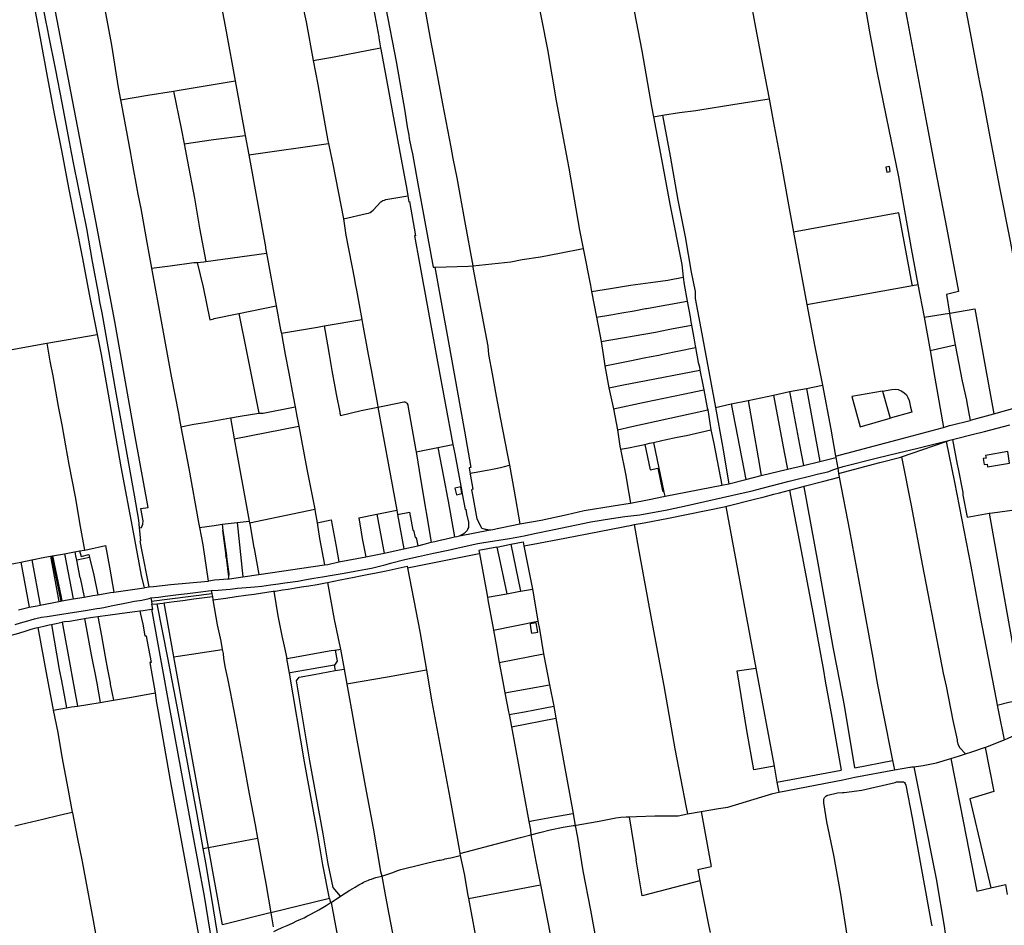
# Model space of a CAD drawing. Header units: inches. Extents: x 210911 to 224988, y 571697 to 586201.
# Tile 29 of 256: x 215364 to 216255, y 573807 to 574627. Entities that reach past the tile are written whole.
import ezdxf

# ---------------------------------------------------------------- set-up
doc = ezdxf.new("R2010")
doc.units = ezdxf.units.IN
doc.header["$MEASUREMENT"] = 0

msp = doc.modelspace()

# ---------------------------------------------------------------- linework, layer by layer
for points in [[(215779.127, 574930.827), (215779.79, 574927.5), (215783.62, 574907.11), (215792.22, 574860.56), (215801.05, 574813.24), (215807.99, 574777.14), (215809.44, 574769.22), (215810.77, 574762.87), (215811.7, 574758.5), (215815.45, 574737.93), (215831.53, 574653.37), (215842.05, 574599.39), (215850.01, 574552.96), (215850.12, 574551.63), (215860.02, 574500), (215861.54, 574492.04), (215871.14, 574436.06), (215874.38, 574419.475)], [(216119.797, 574878.995), (216133.036, 574809.131), (216147.933, 574730.57), (216167.178, 574628.154), (216185.391, 574531.543), (216192.987, 574491.587), (216203.338, 574436.78), (216213.985, 574380.347), (216203.222, 574377.778)], [(216185.73, 574823.52), (216185.97, 574821.7), (216192.56, 574786.63), (216197.69, 574756.64), (216204.23, 574723.19), (216209.66, 574695.36), (216213.8, 574675.57), (216217.28, 574653.78), (216219.77, 574640.1), (216222.12, 574627.41), (216224.57, 574614.71), (216231.41, 574577.43), (216233.58, 574566.7), (216234.81, 574561.21), (216242.41, 574520.62), (216246.29, 574500)], [(215710.242, 574750.887), (215716.292, 574717.306), (215724.013, 574675.703), (215730.59, 574639.841), (215736.021, 574609.594), (215741.682, 574579.694), (215747.074, 574550.497), (215754.518, 574511.199), (215756.546, 574500.763), (215759.931, 574483.442), (215766.941, 574444.774), (215774.433, 574403.58)], [(215665.41, 574741.102), (215671.24, 574710.94), (215676.98, 574677.05), (215680.6, 574658.88), (215681.2, 574654.82), (215689.43, 574610.98), (215689.383, 574610.109), (215691.031, 574601.122)], [(215676.689, 574744.156), (215681.75, 574714.09), (215688.76, 574677.57), (215691.94, 574659.37), (215693, 574653.73), (215695.81, 574636.95), (215705.09, 574588.72), (215713.12, 574543.77), (215715.25, 574529.46), (215716.7, 574521.84), (215717, 574518.98), (215718.68, 574510.32), (215720.06, 574505.14), (215720.95, 574500), (215724.83, 574477.77), (215727.9, 574461.74), (215738.77, 574402.49), (215740.196, 574402.535)], [(216113.135, 574733.083), (216113.9, 574727.78), (216121.84, 574682.09), (216127.45, 574651.14), (216129.36, 574640.1), (216133.54, 574615.67), (216140.18, 574580.04), (216148.67, 574538.51), (216159.73, 574484.29), (216171.25, 574419.4), (216177.365, 574386.703)], [(215531.88, 574719.58), (215536.59, 574696.01), (215542.58, 574662.27), (215551.28, 574615.69), (215559.331, 574571.294)], [(215365.433, 574706.309), (215366.03, 574703.09), (215371.59, 574671.91), (215377.92, 574637.3), (215383.56, 574606.54), (215389.41, 574574.98), (215395.93, 574539.92), (215402.6, 574506.64), (215408.76, 574474.44), (215415.07, 574442.32), (215421.22, 574410.24), (215427.39, 574378.18), (215434.55, 574341.543)], [(215428.641, 574707.863), (215430.17, 574698.5), (215438.03, 574655.4), (215447.68, 574603.35), (215453.62, 574565.07), (215455.71, 574553.981)], [(215374.019, 574700.999), (215375.481, 574693.356), (215381.575, 574660.231), (215387.497, 574627.207), (215389.494, 574616.933), (215390.573, 574612.345), (215396.734, 574580.795), (215402.564, 574551.124), (215409.214, 574515.967), (215411.043, 574506.344)], [(215472.743, 574166.517), (215474.841, 574166.892), (215475.919, 574169.933), (215476.34, 574172.918), (215474.083, 574183.851), (215480.724, 574184.79), (215468.903, 574249.172), (215450.532, 574353.284), (215433.277, 574444.004), (215413.734, 574545.878), (215396.997, 574633.953), (215408.699, 574635.075), (215403.625, 574660.597), (215392.544, 574659.61), (215385.245, 574702.409)], [(216017.989, 574686.213), (216020.096, 574675.213), (216030.47, 574619.363), (216037.407, 574582.9), (216042.655, 574554.948)], [(215914.408, 574666.477), (215915.39, 574660.96), (215927.48, 574598.26), (215936.28, 574547.82), (215937.995, 574538.724)], [(215620.47, 574639.63), (215623.57, 574624.44), (215630.11, 574589.72)], [(215649.04, 574592.99), (215691.031, 574601.122)], [(215691.031, 574601.122), (215691.27, 574599.82), (215695.89, 574575.36), (215701.85, 574542.39), (215707.82, 574509.81), (215714.77, 574472.79)], [(215630.11, 574589.72), (215649.04, 574592.99)], [(215630.11, 574589.72), (215634.26, 574567.77), (215643.3, 574516.76), (215643.813, 574514.41)], [(215503.81, 574561.82), (215506.9, 574562.39), (215559.331, 574571.294)], [(215559.331, 574571.294), (215559.95, 574567.88), (215568.575, 574521.828)], [(215455.71, 574553.981), (215480.43, 574558.13), (215503.81, 574561.82)], [(215503.81, 574561.82), (215510.57, 574527.97), (215513.301, 574514.08)], [(215455.71, 574553.981), (215456.3, 574550.85), (215464.78, 574505.36), (215465.73, 574500), (215471.32, 574468.71), (215474.08, 574455.52), (215479.61, 574424.75), (215483.615, 574401.501)], [(215946.183, 574540.012), (215961.55, 574542.43), (215976.4, 574544.38), (215980, 574545.05), (216009.78, 574549.62), (216042.655, 574554.948)], [(216042.655, 574554.948), (216046.383, 574535.097), (216053.434, 574496.461), (216059.641, 574462.211), (216064.751, 574434.296)], [(215937.995, 574538.724), (215946.183, 574540.012)], [(215937.995, 574538.724), (215945.22, 574500.4), (215952.93, 574459.64), (215963.53, 574404.88), (215964.993, 574393.447)], [(215946.183, 574540.012), (215953.08, 574502.83), (215960.18, 574463.17), (215966.59, 574430.06), (215972.17, 574397.8), (215975.62, 574380.36), (215975.73, 574374.14), (215979.96, 574351.67), (215992.67, 574283.64), (215994.152, 574275.424)], [(215513.301, 574514.08), (215539.99, 574518), (215568.575, 574521.828)], [(215568.575, 574521.828), (215571.889, 574504.155)], [(215513.301, 574514.08), (215516.46, 574498.01), (215522.59, 574464.87), (215527.33, 574437.84), (215533.073, 574407.572)], [(215571.889, 574504.155), (215643.813, 574514.41)], [(215643.813, 574514.41), (215646.96, 574500)], [(215411.043, 574506.344), (215413.31, 574495.339), (215424.806, 574437.385), (215430.174, 574407.754), (215435.827, 574377.324), (215436.606, 574370.974), (215438.877, 574361.186), (215444.998, 574325.33), (215451.751, 574286.751), (215458.507, 574250.125), (215468.053, 574196.056), (215472.136, 574173.294), (215472.743, 574166.517)], [(215571.889, 574504.155), (215572.52, 574500.79), (215586.84, 574420.76), (215587.05, 574419.55), (215587.853, 574415.181)], [(215646.96, 574500), (215647.88, 574495.8), (215657.4, 574446.1)], [(216246.29, 574500), (216251.09, 574474.52), (216260.71, 574426.12), (216267.51, 574390.07), (216275.765, 574344.986)], [(216149.035, 574488.403), (216152.229, 574488.945), (216151.496, 574493.573), (216148.148, 574492.969), (216149.035, 574488.403)], [(215714.77, 574472.79), (215715.715, 574467.101)], [(215657.4, 574446.1), (215678.34, 574450.98), (215680.02, 574451.32), (215681.67, 574452.03), (215684.36, 574454.22), (215691.42, 574461.51), (215692.11, 574462.15), (215693.12, 574462.79), (215694.46, 574463.27), (215695.88, 574463.66), (215697.58, 574464.06), (215715.715, 574467.101)], [(215715.715, 574467.101), (215716.61, 574461.712)], [(215716.61, 574461.712), (215717.194, 574461.815)], [(215717.194, 574461.815), (215722.651, 574430.895), (215721.832, 574430.757)], [(215657.4, 574446.1), (215659.69, 574431.56), (215667.57, 574391.35), (215668.01, 574387.26), (215669.23, 574381.68), (215674.117, 574354.95)], [(216172.297, 574385.798), (216172.129, 574386.707), (216160.119, 574451.764), (216064.751, 574434.296)], [(215721.832, 574430.757), (215726.18, 574406.12), (215741.41, 574323.3), (215742.61, 574316.87), (215756.55, 574241.79)], [(216064.751, 574434.296), (216069.289, 574409.508), (216076.907, 574368.771)], [(215808.94, 574407.43), (215819.07, 574409.39), (215835.82, 574411.88), (215852.93, 574415.29), (215874.38, 574419.475)], [(215874.38, 574419.475), (215880.93, 574385.94), (215881.963, 574380.47)], [(215533.073, 574407.572), (215587.853, 574415.181)], [(215587.853, 574415.181), (215596.617, 574367.51)], [(215483.615, 574401.501), (215500.61, 574403.6), (215522.03, 574406.6), (215524.966, 574406.828)], [(215483.615, 574401.501), (215493.044, 574350.221), (215501.57, 574303.88)], [(215524.966, 574406.828), (215531.19, 574407.31), (215533.073, 574407.572)], [(215524.966, 574406.828), (215530.38, 574384.32), (215536.41, 574354.916), (215540.25, 574355.8), (215540.6, 574355.85), (215562.638, 574360.437)], [(215740.196, 574402.535), (215770.52, 574403.49), (215774.433, 574403.58)], [(215740.196, 574402.535), (215745.283, 574374.247), (215752.928, 574332.63), (215760.449, 574290.913), (215767.128, 574253.994), (215772.767, 574221.124), (215771.117, 574220.744), (215772.117, 574215.1)], [(215774.433, 574403.58), (215808.94, 574407.43)], [(215774.433, 574403.58), (215774.641, 574402.441), (215774.675, 574402.251)], [(215774.675, 574402.251), (215779.05, 574378.33), (215787.98, 574330.82), (215788.86, 574323.3), (215791.96, 574305.88), (215795.57, 574285.71), (215799.58, 574264.73), (215805.65, 574233.76), (215807.606, 574223.116)], [(215881.963, 574380.47), (215899.22, 574383.03), (215917.36, 574386.27), (215935.2, 574388.46), (215950.9, 574390.58), (215964.993, 574393.447)], [(215964.993, 574393.447), (215965.85, 574386.75), (215968.606, 574371.555)], [(216076.907, 574368.771), (216172.297, 574385.798)], [(216172.297, 574385.798), (216177.365, 574386.703)], [(216177.365, 574386.703), (216182.9, 574357.11), (216182.907, 574357.069)], [(215881.963, 574380.47), (215886.381, 574357.079)], [(216203.222, 574377.778), (216205.918, 574360.915)], [(215562.638, 574360.437), (215596.617, 574367.51)], [(215596.617, 574367.51), (215600.61, 574345.79), (215601.246, 574342.847)], [(215886.381, 574357.079), (215899.43, 574359.4), (215909.51, 574361.15), (215920.44, 574363.06), (215930.8, 574364.92), (215931.83, 574365.05), (215968.606, 574371.555)], [(215968.606, 574371.555), (215971.18, 574357.36), (215971.91, 574353), (215972.442, 574349.899)], [(216076.907, 574368.771), (216084.115, 574330.225), (216090.869, 574295.583)], [(216205.918, 574360.915), (216206.043, 574360.936), (216228.942, 574364.768), (216238.305, 574312.956), (216246.116, 574269.817)], [(215562.638, 574360.437), (215570.41, 574323.16), (215580.844, 574270.351)], [(215886.381, 574357.079), (215890.543, 574335.042)], [(216182.907, 574357.069), (216205.918, 574360.915)], [(216182.907, 574357.069), (216188.239, 574327.044)], [(216205.918, 574360.915), (216206.01, 574360.34), (216205.909, 574360.315), (216211.142, 574332.071)], [(215601.246, 574342.847), (215633.92, 574348.3)], [(215633.92, 574348.3), (215640.013, 574349.308)], [(215640.013, 574349.308), (215674.117, 574354.95)], [(215640.013, 574349.308), (215642.99, 574332.1)], [(215674.117, 574354.95), (215674.76, 574351.43), (215679.83, 574323.3), (215682.53, 574309.64), (215688.27, 574278.1)], [(215890.543, 574335.042), (215939.89, 574343.77), (215951.35, 574346.04), (215954.46, 574346.62), (215972.442, 574349.899)], [(215972.442, 574349.899), (215974.73, 574336.57), (215975.76, 574331.27), (215976.055, 574329.629)], [(215388.96, 574333.598), (215434.55, 574341.543)], [(215434.55, 574341.543), (215438.06, 574323.3), (215444.44, 574287.53), (215456.09, 574221.77), (215467.11, 574162.53), (215474.52, 574123.32), (215476.988, 574112.267)], [(215601.246, 574342.847), (215602.14, 574338.71), (215604.71, 574323.3)], [(215308.562, 574318.951), (215335.081, 574323.705), (215364.108, 574329.267), (215388.96, 574333.598)], [(215388.96, 574333.598), (215391.741, 574317.238), (215394.403, 574304.199), (215399.433, 574276.45), (215402.7, 574259.626), (215405.916, 574240.802), (215409.08, 574223.905), (215414.764, 574194.397), (215419.207, 574167.729), (215423.06, 574146.386)], [(215642.99, 574332.1), (215644.46, 574323.3), (215646.82, 574308.86), (215650.89, 574287.56), (215654.06, 574271.16), (215654.27, 574270.38)], [(215890.543, 574335.042), (215892.56, 574323.3), (215893.73, 574315.33), (215894.117, 574313.162)], [(215894.117, 574313.162), (215907.65, 574315.94), (215916.61, 574317.71), (215929.54, 574320.3), (215935.97, 574321.65), (215942.85, 574322.92), (215946.42, 574323.57), (215976.055, 574329.629)], [(215976.055, 574329.629), (215978.48, 574316.13), (215979.59, 574312.22), (215980.103, 574309.148)], [(216188.239, 574327.044), (216211.142, 574332.071)], [(216211.142, 574332.071), (216217.46, 574299.17)], [(215604.71, 574323.3), (215607.94, 574306.47)], [(216188.239, 574327.044), (216192.69, 574301.98)], [(215894.117, 574313.162), (215897.66, 574293.336)], [(215501.57, 574303.88), (215508.37, 574268.5), (215508.74, 574266.16), (215510.308, 574258.01)], [(215607.94, 574306.47), (215611.95, 574285.28), (215613.727, 574275.945)], [(215897.66, 574293.336), (215912.46, 574296.24), (215923.5, 574298.43), (215980.103, 574309.148)], [(215980.103, 574309.148), (215982.598, 574296.013), (215983.636, 574291.375)], [(215897.66, 574293.336), (215901.703, 574274.263)], [(216076.577, 574292.742), (216090.869, 574295.583)], [(216090.869, 574295.583), (216098.618, 574255.834), (216102.83, 574231.304)], [(216192.69, 574301.98), (216195.389, 574286.449), (216200.515, 574257.387)], [(216217.46, 574299.17), (216221.295, 574281.944)], [(215901.703, 574274.263), (215930.027, 574280.221), (215964.904, 574287.458), (215983.636, 574291.375)], [(215983.636, 574291.375), (215986.734, 574275.075), (215987.081, 574273.246)], [(216023.576, 574281.64), (216046.696, 574286.577)], [(216046.696, 574286.577), (216061.066, 574289.81)], [(216046.696, 574286.577), (216056.284, 574235.064), (216059.14, 574219.72)], [(216061.066, 574289.81), (216076.577, 574292.742)], [(216061.066, 574289.81), (216070.209, 574241.773), (216073.802, 574222.897)], [(216076.577, 574292.742), (216088.505, 574226.559)], [(216145.376, 574290.244), (216117.602, 574285.276), (216125.039, 574258.02), (216152.278, 574265.698)], [(216145.376, 574290.244), (216153.656, 574291.72), (216156.666, 574291.925), (216159.498, 574291.604), (216162.178, 574290.586), (216164.661, 574289.025), (216166.852, 574287.012), (216168.262, 574284.564), (216169.296, 574281.765), (216170.62, 574275.671), (216171.673, 574271.165), (216152.278, 574265.698)], [(216145.376, 574290.244), (216146.576, 574285.93), (216148.661, 574278.326), (216152.278, 574265.698)], [(215580.844, 574270.351), (215584.84, 574270.44), (215613.727, 574275.945)], [(215613.727, 574275.945), (215615.3, 574267.68), (215617.019, 574258.587)], [(215654.666, 574268.206), (215673.4, 574272.81), (215688.685, 574275.816)], [(215688.27, 574278.1), (215688.685, 574275.816)], [(215688.685, 574275.816), (215695.98, 574277.25), (215712.06, 574280.57), (215713.1, 574280.56), (215713.57, 574280.48), (215713.98, 574280.08), (215714.64, 574279.6), (215715.01, 574279.2), (215715.22, 574278.86), (215715.69, 574277.7), (215715.73, 574277.18), (215723.07, 574236.55), (215723.274, 574235.268)], [(215688.685, 574275.816), (215705.618, 574182.541)], [(215994.152, 574275.424), (216008.434, 574278.837)], [(215994.152, 574275.424), (216000.339, 574240.266), (216006.124, 574206.462)], [(216008.434, 574278.837), (216023.576, 574281.64)], [(216008.434, 574278.837), (216021.463, 574210.259)], [(216023.576, 574281.64), (216032.654, 574229.982), (216035.488, 574213.855)], [(216221.295, 574281.944), (216221.58, 574279.95), (216224.5, 574263.78)], [(216246.116, 574269.817), (216281.35, 574279.7)], [(215555.21, 574265.935), (215564.03, 574267.45)], [(215564.03, 574267.45), (215580.844, 574270.351)], [(215654.27, 574270.38), (215654.666, 574268.206)], [(215901.703, 574274.263), (215905.373, 574255.213)], [(215905.373, 574255.213), (215918.466, 574258.101), (215928.046, 574260.224), (215987.081, 574273.246)], [(215987.081, 574273.246), (215990.055, 574255.133)], [(216224.5, 574263.78), (216224.78, 574263.95), (216246.09, 574269.81), (216246.116, 574269.817)], [(215510.308, 574258.01), (215521.99, 574260.23)], [(215510.308, 574258.01), (215517.56, 574220.3), (215526.17, 574171.36), (215527.324, 574166.726)], [(215521.99, 574260.23), (215532.101, 574261.966), (215555.21, 574265.935)], [(215555.21, 574265.935), (215558.682, 574246.948)], [(215558.682, 574246.948), (215617.019, 574258.587)], [(215617.019, 574258.587), (215624.4, 574219.53), (215631.461, 574183.43)], [(216200.515, 574257.387), (216205.98, 574259.07)], [(216205.98, 574259.07), (216207.41, 574259.43), (216224.5, 574263.78)], [(216208.597, 574246.448), (216210.885, 574247.053), (216226.464, 574251.046), (216237.469, 574253.825), (216260.529, 574259.837)], [(215905.373, 574255.213), (215907.52, 574240.466), (215908.108, 574237.553)], [(215937.886, 574243.75), (215945.61, 574245.43), (215948.23, 574246.02), (215959.37, 574248.43), (215967.89, 574250.2), (215990.055, 574255.133)], [(215990.055, 574255.133), (215992.74, 574242.98), (215999.859, 574204.962)], [(216102.83, 574231.304), (216158.48, 574246.119), (216199.138, 574256.963)], [(216199.138, 574256.963), (216200.515, 574257.387)], [(215558.682, 574246.948), (215572.276, 574172.616)], [(215742.867, 574239.108), (215756.55, 574241.79)], [(215756.55, 574241.79), (215758.16, 574233.5), (215764.62, 574199.42), (215764.92, 574197.32), (215767.579, 574183.13), (215768.14, 574183.23), (215768.9, 574179.23), (215770.47, 574171.51), (215770.66, 574170.25), (215770.71, 574169.23), (215770.68, 574168.24), (215770.47, 574166.92), (215770.11, 574165.8), (215769.75, 574164.88), (215769.33, 574164.14), (215768.77, 574163.41), (215768.03, 574162.59), (215767.29, 574161.88), (215766.58, 574161.27), (215765.76, 574160.67), (215764.7, 574160.07), (215763.54, 574159.61), (215762.4, 574159.25)], [(215908.108, 574237.553), (215915.32, 574239), (215924.16, 574240.74), (215930.154, 574242.058)], [(215930.154, 574242.058), (215934.48, 574243.01), (215937.886, 574243.75)], [(215930.154, 574242.058), (215934.99, 574219.04)], [(215937.886, 574243.75), (215947.493, 574198.752)], [(216109.723, 574222.059), (216140.659, 574229.864), (216159.283, 574234.356), (216177.146, 574238.679), (216202.557, 574244.85), (216206.135, 574245.797)], [(216162.387, 574230.668), (216181.76, 574237.449), (216203.012, 574244.727)], [(216203.012, 574244.727), (216206.135, 574245.797)], [(216203.012, 574244.727), (216210.44, 574207.79), (216225.13, 574131.82), (216233.77, 574085.78), (216248.06, 574010.98), (216249.058, 574005.955)], [(216206.135, 574245.797), (216208.597, 574246.448)], [(216208.597, 574246.448), (216212.87, 574223.8), (216213.3, 574221.43), (216217.8, 574198.61), (216218.05, 574196.19), (216221.99, 574176.07), (216241.704, 574179.705)], [(215723.274, 574235.268), (215742.867, 574239.108)], [(215723.274, 574235.268), (215727.46, 574208.97)], [(215742.867, 574239.108), (215748.36, 574211.15), (215751.72, 574193.51), (215752.26, 574190.63)], [(215908.108, 574237.553), (215912.586, 574215.377), (215915.744, 574197.685), (215917.361, 574188.832)], [(216102.83, 574231.304), (216103.008, 574230.268)], [(216260.296, 574225.139), (216258.528, 574235.5), (216238.589, 574232.095), (216239.009, 574229.633), (216236.259, 574229.164), (216237.18, 574223.767), (216239.92, 574224.235), (216240.347, 574221.733), (216260.296, 574225.139)], [(215772.117, 574215.1), (215772.44, 574215.68), (215773.97, 574216.28), (215775.85, 574216.64), (215784.25, 574218.1), (215790.86, 574219.32), (215795.49, 574220.22), (215799.68, 574221.1), (215803.32, 574221.93), (215807.606, 574223.116)], [(215807.606, 574223.116), (215811.89, 574199.8), (215817.181, 574170.123)], [(216059.14, 574219.72), (216073.802, 574222.897)], [(216073.802, 574222.897), (216088.505, 574226.559)], [(216088.505, 574226.559), (216103.008, 574230.268)], [(216103.008, 574230.268), (216104.71, 574220.352)], [(216104.71, 574220.352), (216109.723, 574222.059)], [(216105.507, 574215.711), (216142.978, 574225.66), (216161.885, 574230.492), (216162.387, 574230.668)], [(216162.387, 574230.668), (216171.367, 574185.251), (216181.178, 574133.453), (216191.486, 574080.428), (216200.213, 574034.968), (216202.813, 574023.15), (216209.003, 573992.107), (216212.723, 573974.627), (216212.782, 573973.425), (216213.446, 573970.715), (216215.303, 573967.415), (216220.34, 573961.814)], [(215772.117, 574215.1), (215774.535, 574201.447), (215773.251, 574200.986)], [(215934.99, 574219.04), (215941.957, 574220.504), (215946.295, 574199.855), (215947.493, 574198.752)], [(216021.463, 574210.259), (216035.488, 574213.855)], [(216035.488, 574213.855), (216059.14, 574219.72)], [(216036.211, 574202.353), (216060.752, 574208.75), (216068.079, 574210.59), (216077.919, 574212.942), (216087.221, 574215.243), (216095.652, 574217.304), (216101.34, 574219.204), (216104.71, 574220.352)], [(216104.71, 574220.352), (216105.507, 574215.711)], [(216105.507, 574215.711), (216106.088, 574212.324)], [(215727.46, 574208.97), (215736.903, 574153.376)], [(215948.261, 574195.157), (215948.547, 574195.211), (215999.859, 574204.962)], [(215999.859, 574204.962), (216006.124, 574206.462)], [(216006.124, 574206.462), (216021.463, 574210.259)], [(216061.133, 574200.649), (216071.255, 574203.307), (216074.449, 574204.135)], [(216120.283, 573949.292), (216110.76, 574005.75), (216106.66, 574027.7), (216100.93, 574057.02), (216086.89, 574134.48), (216074.44, 574203.69), (216074.449, 574204.135)], [(216074.449, 574204.135), (216090.887, 574208.397), (216106.088, 574212.324)], [(216106.088, 574212.324), (216115.32, 574163.98), (216125.99, 574106.63), (216136.51, 574048.88), (216140.23, 574027.7), (216140.77, 574024.22), (216145.564, 573999.999), (216154.284, 573955.812)], [(215696.108, 574133.373), (215699.89, 574134.449), (215713.121, 574137.856), (215725.22, 574140.489), (215738.918, 574143.497), (215752.303, 574146.334), (215764.041, 574148.927), (215778.966, 574152.243), (215784.567, 574153.186), (215807.634, 574156.972), (215821.136, 574159.339), (215830.261, 574161.225), (215848.262, 574164.977), (215881.213, 574171.788), (215900.1, 574175.019), (215912.008, 574176.729), (215925.613, 574178.34), (215950.313, 574182.87), (215968.628, 574186.782), (215975.037, 574188.092), (216009.937, 574196.036), (216027.412, 574200.082), (216036.211, 574202.353)], [(215764.562, 574197.448), (215763.538, 574203.548), (215758.399, 574202.361), (215759.79, 574196.34), (215764.562, 574197.448)], [(215773.251, 574200.986), (215774.1, 574196.49), (215778.06, 574174.64), (215782.11, 574167.18), (215782.47, 574166.54), (215782.79, 574166.3), (215783.59, 574165.99), (215784.72, 574165.63), (215785.65, 574165.39), (215786.28, 574165.16), (215786.94, 574165.06), (215787.73, 574164.92), (215788.49, 574164.81), (215789.17, 574164.67), (215790.23, 574164.62)], [(215946.955, 574194.908), (215948.261, 574195.157)], [(215947.493, 574198.752), (215948.261, 574195.157)], [(216003.628, 574185.826), (216005.707, 574186.249), (216028.329, 574192.157), (216038.153, 574194.659), (216046.81, 574196.941), (216052.156, 574198.292), (216061.133, 574200.649)], [(216061.133, 574200.649), (216071.36, 574147.05), (216082.56, 574088.18), (216091.77, 574037.45), (216093.33, 574027.7), (216099.37, 573995.13), (216107.855, 573947.163)], [(215752.26, 574190.63), (215758.093, 574158.27)], [(215817.181, 574170.123), (215836.254, 574173.466), (215860.006, 574178.648), (215875.306, 574182.077), (215901.564, 574186.416), (215916.869, 574188.743), (215917.361, 574188.832)], [(215917.361, 574188.832), (215934.099, 574192.088), (215946.955, 574194.908)], [(215572.55, 574171.118), (215631.461, 574183.43)], [(215631.461, 574183.43), (215631.95, 574180.93), (215633.59, 574171.033)], [(215671.506, 574175.629), (215687.65, 574178.9)], [(215687.65, 574178.9), (215705.618, 574182.541)], [(215687.65, 574178.9), (215693.807, 574146.703), (215694.408, 574143.561)], [(215705.618, 574182.541), (215706.316, 574178.697)], [(215706.316, 574178.697), (215717.11, 574180.72), (215720.148, 574164.221), (215720.779, 574164.337), (215722.259, 574157.62), (215723.261, 574157.841), (215724.687, 574150.251)], [(215706.316, 574178.697), (215711.985, 574147.471)], [(215920.626, 574169.452), (215929.713, 574171.155), (215951.72, 574175.254), (216003.628, 574185.826)], [(216003.628, 574185.826), (216030.54, 574039.514)], [(216241.704, 574179.705), (216242.49, 574179.85), (216244.88, 574179.98), (216273.539, 574184.066)], [(216241.704, 574179.705), (216270.468, 574018.562), (216271.773, 574011.087)], [(215527.324, 574166.726), (215540.37, 574168.71), (215547.586, 574169.65)], [(215547.586, 574169.65), (215561.195, 574171.285)], [(215547.586, 574169.65), (215548.353, 574164.088)], [(215561.195, 574171.285), (215572.276, 574172.616)], [(215561.195, 574171.285), (215566.364, 574122.171)], [(215572.276, 574172.616), (215572.55, 574171.118)], [(215572.55, 574171.118), (215572.72, 574170.19)], [(215572.72, 574170.19), (215576.29, 574148.73), (215576.53, 574147.67), (215580.81, 574124.274)], [(215633.59, 574171.033), (215646.384, 574173.86), (215650.848, 574149.496), (215653.325, 574135.656)], [(215633.59, 574171.033), (215635.92, 574156.97), (215640.201, 574132.922)], [(215671.506, 574175.629), (215673.44, 574162.496), (215674.462, 574156.896), (215677.683, 574140.343)], [(215790.23, 574164.62), (215790.94, 574164.66), (215792.63, 574164.94), (215794.07, 574165.24), (215796.44, 574165.76), (215812.91, 574169.22), (215816.88, 574170.07)], [(215816.88, 574170.07), (215817.181, 574170.123)], [(215820.835, 574150.058), (215829.186, 574151.716), (215857.847, 574157.248), (215888.747, 574163.252), (215910.68, 574167.477), (215918.281, 574169.012), (215920.626, 574169.452)], [(215920.626, 574169.452), (215924.57, 574147.31), (215936.32, 574082.82), (215947.42, 574023.44), (215957.46, 573966.26), (215967.53, 573913.37), (215968.845, 573907.512)], [(215472.743, 574166.517), (215473.806, 574154.65)], [(215527.324, 574166.726), (215530.13, 574151), (215535.095, 574118.318)], [(215548.353, 574164.088), (215549.479, 574155.936), (215551.499, 574141.3), (215551.616, 574140.45), (215552.295, 574135.701), (215553.81, 574124.779), (215553.367, 574122.113)], [(215551.399, 574141.296), (215548.353, 574164.088)], [(215762.4, 574159.25), (215790.23, 574164.62)], [(215481.65, 574112.946), (215474.68, 574147.96), (215473.547, 574154.597), (215473.806, 574154.65)], [(215724.687, 574150.251), (215730.382, 574151.745), (215736.903, 574153.376)], [(215736.903, 574153.376), (215740.033, 574154.22), (215746.07, 574155.63)], [(215746.07, 574155.63), (215746.55, 574155.71), (215754.25, 574157.43), (215758.093, 574158.27)], [(215758.093, 574158.27), (215760.06, 574158.7), (215762.4, 574159.25)], [(215796.277, 574149.035), (215809.005, 574151.589)], [(215809.005, 574151.589), (215820.14, 574153.717), (215820.835, 574150.058)], [(215809.005, 574151.589), (215817.607, 574109.056)], [(215394.292, 574141.079), (215405.147, 574143.081)], [(215405.147, 574143.081), (215414.076, 574144.728)], [(215405.147, 574143.081), (215412.83, 574102.059)], [(215414.076, 574144.728), (215414.647, 574144.833)], [(215414.647, 574144.833), (215418.639, 574145.57)], [(215416.172, 574137.144), (215415.402, 574141.045), (215414.647, 574144.833)], [(215418.639, 574145.57), (215423.06, 574146.386)], [(215418.639, 574145.57), (215420.077, 574140.545), (215427.137, 574142.277), (215427.791, 574139.544)], [(215423.06, 574146.386), (215426.28, 574146.98), (215442.132, 574150.454)], [(215442.132, 574150.454), (215445.727, 574130.991), (215449.759, 574108.312)], [(215677.683, 574140.343), (215694.408, 574143.561)], [(215694.408, 574143.561), (215711.985, 574147.471)], [(215711.985, 574147.471), (215724.687, 574150.251)], [(215715.268, 574130.397), (215780.325, 574143.237), (215780.482, 574143.268)], [(215796.277, 574149.035), (215780.012, 574145.834), (215780.482, 574143.268)], [(215780.482, 574143.268), (215787.697, 574103.74)], [(215796.277, 574149.035), (215799.244, 574135.045), (215805.246, 574106.859)], [(215820.835, 574150.058), (215828.43, 574110.98)], [(215355.771, 574133.502), (215359.118, 574134.224), (215365.644, 574135.512)], [(215365.644, 574135.512), (215375.566, 574137.471)], [(215365.644, 574135.512), (215373.16, 574094.637)], [(215375.566, 574137.471), (215387.375, 574139.802), (215392.495, 574140.747)], [(215375.566, 574137.471), (215383.058, 574096.505)], [(215392.495, 574140.747), (215393.331, 574140.901)], [(215392.495, 574140.747), (215400.025, 574099.811)], [(215393.331, 574140.901), (215394.292, 574141.079)], [(215393.331, 574140.901), (215401.566, 574100.111)], [(215394.292, 574141.079), (215402.002, 574103.66), (215402.688, 574100.33)], [(215427.791, 574139.544), (215416.172, 574137.144)], [(215419.353, 574121.173), (215416.172, 574137.144)], [(215427.791, 574139.544), (215431.624, 574123.514), (215435.283, 574105.897)], [(215537.853, 574109.71), (215538.079, 574109.738), (215544.105, 574110.173), (215554.843, 574111.017), (215561.531, 574111.756), (215569.449, 574112.386), (215577.268, 574113.162), (215583.661, 574113.732), (215591.522, 574114.837), (215598.582, 574115.749), (215604.396, 574116.611), (215616.117, 574118.162), (215622.254, 574119.354), (215630.771, 574120.787), (215638.534, 574122.216), (215647.317, 574123.722), (215657.956, 574125.516), (215667.629, 574127.338), (215677.739, 574128.924), (215682.957, 574129.934), (215696.108, 574133.373)], [(215551.243, 574139.706), (215551.053, 574141.284), (215551.399, 574141.296)], [(215551.243, 574139.706), (215553.367, 574122.113)], [(215580.81, 574124.274), (215640.201, 574132.922)], [(215640.201, 574132.922), (215643.408, 574133.389), (215653.325, 574135.656)], [(215653.325, 574135.656), (215677.683, 574140.343)], [(215566.364, 574122.171), (215580.81, 574124.274)], [(215643.069, 574116.925), (215654.583, 574119.271), (215660.847, 574120.53), (215667.118, 574121.815), (215672.819, 574122.895), (215680.322, 574124.508), (215685.584, 574125.489), (215695.963, 574127.649)], [(215695.963, 574127.649), (215715.023, 574131.659)], [(215715.023, 574131.659), (215715.268, 574130.397)], [(215715.268, 574130.397), (215726.51, 574072.51), (215732.488, 574037.504)], [(215419.353, 574121.173), (215422.837, 574103.765)], [(215481.65, 574112.946), (215485.435, 574113.498), (215501.311, 574115.154), (215535.095, 574118.318)], [(215535.095, 574118.318), (215535.781, 574118.382), (215540.677, 574119.315)], [(215540.677, 574119.315), (215553.069, 574120.322)], [(215553.069, 574120.322), (215554.413, 574120.431), (215566.364, 574122.171)], [(215553.367, 574122.113), (215553.069, 574120.322)], [(215594.503, 574109.053), (215596.022, 574109.199), (215602.265, 574110.261), (215607.479, 574111.064), (215613.97, 574112.219), (215619.489, 574113.028), (215626.216, 574114.108), (215633.665, 574115.274), (215638.059, 574116.021), (215641.133, 574116.535), (215643.069, 574116.925)], [(215643.069, 574116.925), (215649.2, 574083.42), (215654.63, 574057.77), (215654.818, 574056.735)], [(215435.283, 574105.897), (215446.726, 574107.872)], [(215446.726, 574107.872), (215449.759, 574108.312)], [(215449.759, 574108.312), (215476.988, 574112.267)], [(215476.988, 574112.267), (215477.797, 574112.384)], [(215477.797, 574112.384), (215481.65, 574112.946)], [(215483.149, 574102.971), (215483.253, 574102.994), (215490.23, 574103.811), (215495.989, 574104.52), (215500.931, 574105.108), (215508.144, 574106.017), (215516.214, 574106.99), (215523.447, 574107.927), (215537.853, 574109.71)], [(215483.63, 574100.199), (215538.302, 574107.178)], [(215537.853, 574109.71), (215538.302, 574107.178)], [(215538.302, 574107.178), (215538.374, 574106.77), (215538.823, 574104.233)], [(215539.347, 574101.27), (215550.922, 574102.892), (215560.346, 574104.17), (215569.155, 574105.502), (215576.76, 574106.549), (215593.94, 574108.999), (215594.503, 574109.053)], [(215594.503, 574109.053), (215598.11, 574086.94), (215601.73, 574068.57), (215603.84, 574059.48), (215606.317, 574048.256)], [(215787.697, 574103.74), (215805.246, 574106.859)], [(215805.246, 574106.859), (215817.304, 574109.002), (215817.607, 574109.056)], [(215817.607, 574109.056), (215828.43, 574110.98)], [(215828.43, 574110.98), (215829.02, 574107.73), (215833.507, 574082.048)], [(215360.299, 574078.922), (215365.349, 574080.394), (215371.917, 574082.348), (215377.795, 574084.006), (215380.395, 574084.81), (215384.158, 574085.453), (215389.269, 574086.195), (215402.736, 574088.346), (215410.113, 574089.496), (215424.081, 574091.76), (215434.361, 574093.385), (215437.082, 574093.704), (215440.647, 574094.43), (215444.429, 574095.218), (215448.78, 574096.148), (215459.631, 574098.311), (215468.273, 574099.99), (215475.138, 574101.024), (215481.518, 574102.617), (215483.149, 574102.971)], [(215383.058, 574096.505), (215400.025, 574099.811)], [(215400.025, 574099.811), (215401.566, 574100.111)], [(215401.566, 574100.111), (215402.688, 574100.33)], [(215402.688, 574100.33), (215412.83, 574102.059)], [(215412.83, 574102.059), (215422.837, 574103.765)], [(215422.837, 574103.765), (215430.753, 574105.115), (215435.283, 574105.897)], [(215483.149, 574102.971), (215483.63, 574100.199)], [(215483.63, 574100.199), (215483.66, 574100.029), (215484.134, 574097.299)], [(215483.846, 574092.779), (215484.892, 574092.932), (215484.134, 574097.299)], [(215484.134, 574097.299), (215488.725, 574097.78)], [(215488.725, 574097.78), (215494.027, 574098.335), (215495.129, 574098.486)], [(215488.725, 574097.78), (215498.131, 574048.892)], [(215495.129, 574098.486), (215504.132, 574099.716), (215512.024, 574100.739), (215522.077, 574102.069), (215538.823, 574104.233)], [(215503.981, 574049.767), (215503.663, 574051.519), (215495.129, 574098.486)], [(215538.823, 574104.233), (215539.347, 574101.27)], [(215539.347, 574101.27), (215543.31, 574078.76), (215546.37, 574063.88), (215547.779, 574056.411)], [(215787.697, 574103.74), (215788.15, 574101.26), (215793.149, 574073.959)], [(215363.528, 574092.234), (215370.641, 574094.168), (215373.16, 574094.637)], [(215373.16, 574094.637), (215380.321, 574095.972), (215383.058, 574096.505)], [(215435.305, 574086.154), (215437.264, 574086.362), (215446.222, 574087.715), (215461.659, 574089.708), (215468.75, 574090.652), (215473.221, 574091.256)], [(215473.221, 574091.256), (215476.284, 574091.67), (215483.846, 574092.779)], [(215473.221, 574091.256), (215473.93, 574088.38), (215474.65, 574084.5), (215475.8, 574079.33), (215477.799, 574068.615)], [(215483.846, 574092.779), (215500.185, 574003.05)], [(215393.186, 574079.036), (215394.619, 574079.391), (215397.562, 574079.926), (215402.962, 574081.132)], [(215402.962, 574081.132), (215403.478, 574081.247), (215404.974, 574081.545), (215409.635, 574082.07), (215419.848, 574083.82), (215423.038, 574084.439)], [(215402.962, 574081.132), (215410.53, 574039.65)], [(215423.038, 574084.439), (215424.71, 574084.763), (215430.606, 574085.656), (215435.305, 574086.154)], [(215423.038, 574084.439), (215429.3, 574051.52)], [(215435.305, 574086.154), (215438.61, 574068.62)], [(215793.149, 574073.959), (215833.507, 574082.048)], [(215833.314, 574072.129), (215831.834, 574080.58), (215826.343, 574079.594), (215826.867, 574076.386), (215826.732, 574076.362), (215827.667, 574071.154), (215833.314, 574072.129)], [(215833.507, 574082.048), (215834.8, 574074.65), (215838.616, 574052.319)], [(215330.527, 574061.219), (215330.997, 574061.359), (215337.943, 574063.451), (215343.636, 574065.195), (215349.237, 574066.893), (215354.654, 574068.551), (215361.556, 574070.618), (215368.471, 574072.677), (215374.912, 574074.629), (215379.404, 574076.012), (215380.746, 574076.314)], [(215380.746, 574076.314), (215386.308, 574077.556), (215391.162, 574078.534), (215393.186, 574079.036)], [(215380.746, 574076.314), (215389.06, 574031.93), (215394.51, 574003.3)], [(215393.186, 574079.036), (215400.32, 574038.09)], [(215793.149, 574073.959), (215795.605, 574060.544), (215798.516, 574044.647)], [(215438.61, 574068.62), (215441.92, 574049.67), (215444.09, 574038.18), (215446.26, 574026.09), (215446.48, 574025.07), (215449.331, 574010.328)], [(215477.799, 574068.615), (215478.892, 574068.813), (215479.858, 574063.546), (215483.346, 574044.671), (215482.359, 574044.508), (215484.43, 574032.46)], [(215503.981, 574049.767), (215508.03, 574050.44), (215519.98, 574052.21), (215547.779, 574056.411)], [(215547.779, 574056.411), (215548.47, 574052.75), (215548.95, 574048.08), (215549.5, 574044.75), (215550.26, 574040.86), (215552.42, 574030.12), (215554.91, 574018.02), (215559.38, 573994.48), (215563.38, 573973.22), (215567, 573954.15), (215572.16, 573925.61), (215577.45, 573897.5), (215579.638, 573885.371)], [(215611.242, 574049.117), (215646.473, 574055.276)], [(215646.473, 574055.276), (215649.445, 574055.796), (215649.893, 574055.874)], [(215649.893, 574055.874), (215651.756, 574045.623), (215649.338, 574042.146)], [(215649.893, 574055.874), (215654.818, 574056.735)], [(215654.818, 574056.735), (215658.108, 574038.628)], [(215429.3, 574051.52), (215430.91, 574042.44), (215432.4, 574035.22), (215434.25, 574025.96), (215437.401, 574008.338)], [(215498.131, 574048.892), (215507.822, 573998.526), (215524.709, 573907.08), (215530.278, 573876.127)], [(215535.333, 573877.074), (215530.511, 573903.627), (215503.981, 574049.767)], [(215606.317, 574048.256), (215611.242, 574049.117)], [(215608.585, 574034.938), (215606.317, 574048.256)], [(215798.516, 574044.647), (215838.616, 574052.319)], [(215798.516, 574044.647), (215801.74, 574027.04), (215803.607, 574017.12)], [(215838.616, 574052.319), (215840.47, 574041.47), (215843.915, 574024.23)], [(215400.32, 574038.09), (215402.18, 574027.85), (215406.818, 574003.541)], [(215410.53, 574039.65), (215412.08, 574031.21), (215416.678, 574005.11)], [(215649.032, 574042.092), (215630.127, 574038.734), (215609.288, 574035.062), (215608.585, 574034.938)], [(215644.885, 573831.044), (215638.838, 573861.343), (215634.324, 573888.678), (215622.255, 573954.662), (215608.585, 574034.938)], [(215654.887, 573833.007), (215648.047, 573840.747), (215643.758, 573862.237), (215639.25, 573889.533), (215627.182, 573955.513), (215614.852, 574027.92), (215617.302, 574031.397), (215631.041, 574033.818), (215649.984, 574037.184)], [(215649.032, 574042.092), (215649.338, 574042.146)], [(215649.032, 574042.092), (215649.984, 574037.184)], [(215649.984, 574037.184), (215658.108, 574038.628)], [(215658.108, 574038.628), (215660.577, 574025.043)], [(215732.488, 574037.504), (215730.767, 574037.206), (215697.227, 574031.399), (215662.118, 574025.31), (215660.577, 574025.043)], [(215732.488, 574037.504), (215737.39, 574008.8), (215753.8, 573921.96), (215762.22, 573875.57), (215762.76, 573871.89), (215762.817, 573871.627)], [(216047.101, 573950.574), (216028.723, 573947.371), (216022.443, 573982.891), (216013.833, 574036.974), (216030.54, 574039.514)], [(216030.54, 574039.514), (216047.101, 573950.574)], [(215484.43, 574032.46), (215487.093, 574016.968)], [(215449.331, 574010.328), (215465.626, 574013.085), (215487.093, 574016.968)], [(215487.093, 574016.968), (215488.4, 574007.94), (215489.79, 574000)], [(215660.577, 574025.043), (215662.4, 574015.01), (215665.08, 574000)], [(215803.607, 574017.12), (215843.915, 574024.23)], [(215803.607, 574017.12), (215806.83, 574000)], [(215843.915, 574024.23), (215847.761, 574004.984)], [(215416.678, 574005.11), (215426.012, 574006.448), (215437.401, 574008.338)], [(215437.401, 574008.338), (215447.618, 574010.038), (215449.331, 574010.328)], [(216249.058, 574005.955), (216259.625, 574008.51), (216268.882, 574010.589), (216271.773, 574011.087)], [(215394.51, 574003.3), (215394.883, 574001.431)], [(215394.883, 574001.431), (215406.818, 574003.541)], [(215394.883, 574001.431), (215398.945, 573981.084), (215402.731, 573959.299), (215408.124, 573930.334), (215412.019, 573909.169)], [(215406.818, 574003.541), (215411.461, 574004.362), (215416.678, 574005.11)], [(215489.79, 574000), (215500.66, 573937.8), (215515.9, 573854.13), (215528.39, 573786.27), (215529.42, 573778.823)], [(215500.185, 574003.05), (215520.044, 573894.711), (215531.425, 573833.121), (215536.5, 573801.364), (215540.475, 573777.182)], [(215665.08, 574000), (215669.67, 573974.19), (215676.97, 573933.02), (215684.4, 573894.58), (215690.93, 573855.48), (215692.08, 573851.04)], [(215806.83, 574000), (215807.331, 573997.343)], [(215807.331, 573997.343), (215821.389, 574000)], [(215821.389, 574000), (215840.043, 574003.525), (215847.761, 574004.984)], [(215847.761, 574004.984), (215847.84, 574004.59), (215848.67, 574000)], [(215848.67, 574000), (215849.71, 573994.24)], [(216249.058, 574005.955), (216250.24, 574000), (216255.276, 573974.61)], [(215807.331, 573997.343), (215809.389, 573986.415)], [(215809.389, 573986.415), (215849.71, 573994.24)], [(215849.71, 573994.24), (215857.32, 573952.13), (215865.188, 573907.918)], [(215809.389, 573986.415), (215816.25, 573950), (215825.307, 573900.745)], [(216255.276, 573974.61), (216258.24, 573975.789), (216267.929, 573980.159), (216276.276, 573985.305)], [(216238.039, 573967.753), (216255.276, 573974.61)], [(216220.34, 573961.814), (216226.01, 573963.67)], [(216238.039, 573967.753), (216246.068, 573927.838), (216224.343, 573921.279), (216236.596, 573868.472), (216243.312, 573840.447)], [(216226.01, 573963.67), (216237.442, 573967.516), (216238.039, 573967.753)], [(216120.283, 573949.292), (216154.284, 573955.812)], [(216154.284, 573955.812), (216155.964, 573947.301)], [(216194.044, 573953.73), (216207.19, 573957.703)], [(216207.19, 573957.703), (216214.89, 573960.03)], [(216207.19, 573957.703), (216218.66, 573899.49), (216230.751, 573837.413)], [(216214.89, 573960.03), (216220.34, 573961.814)], [(216047.101, 573950.574), (216049.761, 573936.324)], [(216049.761, 573936.324), (216107.855, 573947.163)], [(216051.457, 573927.236), (216109.411, 573938.441), (216120.07, 573940.78), (216155.964, 573947.301)], [(216155.964, 573947.301), (216170.05, 573949.86), (216170.55, 573949.9), (216171.92, 573950.03), (216173.61, 573950.241)], [(216173.61, 573950.241), (216182.09, 573951.3), (216194.044, 573953.73)], [(216173.61, 573950.241), (216181.11, 573912.27), (216193.79, 573848.64), (216201.49, 573804.14), (216201.8, 573800.87), (216204.1, 573788.69), (216212.33, 573746.3), (216220.43, 573706.25), (216230.39, 573648.85), (216239.5, 573602.77), (216239.692, 573601.741), (216277.019, 573619.247), (216288.1, 573557.75), (216289.23, 573552.93), (216301.56, 573484.75), (216313.94, 573421.3), (216320.02, 573389.88), (216331.86, 573330.23), (216344.344, 573261.581)], [(216049.761, 573936.324), (216051.457, 573927.236)], [(216113.95, 573793.82), (216107.42, 573834.87), (216101.21, 573870), (216094.97, 573900.2), (216092.15, 573917.44), (216092.11, 573919.98), (216092.2, 573921.02), (216092.52, 573921.71), (216093, 573922.46), (216093.34, 573923.01), (216093.99, 573923.53), (216094.76, 573924.05), (216095.7, 573924.57), (216104.45, 573926.59), (216108.95, 573926.99), (216110.55, 573927.01), (216126.58, 573929.08), (216156.72, 573935.95), (216158.07, 573936.37), (216159.96, 573936.64), (216161.58, 573936.66), (216163.34, 573936.61), (216164.35, 573936.44), (216165.3, 573935.82), (216165.9, 573935.02), (216166.3, 573933.53), (216172.17, 573903.97), (216181.07, 573853.98), (216189.29, 573808.74), (216189.8, 573806.17)], [(216005.229, 573913.596), (216046.097, 573925.931), (216051.457, 573927.236)], [(215981.129, 573909.695), (215996.856, 573912.486), (216005.229, 573913.596)], [(215359.956, 573896.761), (215364.925, 573897.898), (215385.279, 573902.608), (215400.056, 573906.423), (215412.019, 573909.169)], [(215412.019, 573909.169), (215412.135, 573908.54)], [(215412.135, 573908.54), (215416.452, 573886.443), (215420.969, 573864.34), (215423.91, 573847.974), (215427.322, 573830.197), (215430.275, 573814.33), (215432.941, 573799.069), (215435.574, 573782.309), (215438.109, 573770.152), (215440.628, 573757.295), (215442.202, 573746.959)], [(215825.307, 573900.745), (215829.582, 573901.522), (215845.995, 573904.506), (215864.908, 573907.868), (215865.188, 573907.918)], [(215865.188, 573907.918), (215866.52, 573900.43), (215867.163, 573897.096)], [(215888.92, 573900.829), (215899.382, 573902.907), (215904.004, 573903.776), (215908.444, 573904.399), (215913.406, 573904.836), (215915.99, 573904.921)], [(215915.99, 573904.921), (215922.791, 573905.145), (215939.136, 573905.795), (215950.361, 573905.662), (215960.341, 573905.733), (215968.845, 573907.512)], [(215915.99, 573904.921), (215922.389, 573866.047)], [(215968.845, 573907.512), (215981.129, 573909.695)], [(215981.129, 573909.695), (215990.094, 573859.979)], [(215825.307, 573900.745), (215826.72, 573893.06), (215827.152, 573888.661)], [(215827.152, 573888.661), (215835.233, 573890.749), (215844.565, 573893.111), (215856.42, 573895.34), (215865.433, 573896.884), (215867.163, 573897.096)], [(215867.163, 573897.096), (215867.6, 573897.15)], [(215867.163, 573897.096), (215869.29, 573886.06), (215874.12, 573856.09), (215881.06, 573820.47), (215887.4, 573785.72), (215888.803, 573777.753)], [(215867.6, 573897.15), (215867.92, 573897.19), (215887.17, 573900.62), (215888.92, 573900.829)], [(215535.333, 573877.074), (215579.638, 573885.371)], [(215579.638, 573885.371), (215582.58, 573869.06), (215587.07, 573844.34), (215591.67, 573817.838)], [(215762.817, 573871.627), (215801.596, 573881.967), (215817.547, 573886.178), (215827.152, 573888.661)], [(215827.152, 573888.661), (215831.46, 573864.5), (215835.705, 573843.379)], [(215530.278, 573876.127), (215535.333, 573877.074)], [(215530.278, 573876.127), (215532.62, 573863.109), (215538.069, 573830.927), (215546.14, 573780.429)], [(215591.67, 573817.838), (215590.055, 573817.475), (215548.05, 573807.062), (215535.333, 573877.074)], [(215710.497, 573857.381), (215743.91, 573865.465)], [(215743.91, 573865.465), (215745.02, 573865.61), (215747.96, 573866.21), (215749.62, 573866.69), (215751.07, 573867.18), (215752.43, 573867.51), (215754.54, 573867.8)], [(215754.54, 573867.8), (215763.214, 573869.792)], [(215762.817, 573871.627), (215763.214, 573869.792)], [(215763.214, 573869.792), (215766.79, 573853.28), (215770.1, 573833.5), (215770.577, 573830.919)], [(215927.769, 573833.357), (215922.389, 573866.047)], [(215692.08, 573851.04), (215701.26, 573854.22), (215706.57, 573856.21), (215709.25, 573857.03), (215710.497, 573857.381)], [(215978.066, 573857.041), (215990.094, 573859.979)], [(215978.066, 573857.041), (215980.066, 573846.869)], [(215654.887, 573833.007), (215663.32, 573838.39), (215665.92, 573840), (215667.98, 573841.24), (215669.9, 573842.38), (215671.45, 573843.25), (215674.3, 573844.88), (215675.65, 573845.57), (215677.23, 573846.26), (215678.69, 573846.97), (215680.01, 573847.58), (215681.31, 573848.01), (215682.73, 573848.44), (215684.88, 573849.26), (215685.87, 573849.54), (215686.775, 573849.759)], [(215686.775, 573849.759), (215692.08, 573851.04)], [(215692.08, 573851.04), (215694.94, 573836.02), (215698.32, 573818.17), (215700.71, 573805.83), (215702.78, 573794.28), (215704.86, 573781.718)], [(215770.577, 573830.919), (215835.705, 573843.379)], [(215835.705, 573843.379), (215843.11, 573806.53), (215853.64, 573748), (215858.37, 573717.19), (215863.21, 573690.49), (215868.168, 573666.257)], [(215980.066, 573846.869), (215927.769, 573833.357)], [(215980.066, 573846.869), (215988.18, 573805.61), (215989.167, 573800.217)], [(216230.751, 573837.413), (216243.312, 573840.447)], [(216243.312, 573840.447), (216256.552, 573843.646), (216258.193, 573834.484)], [(215644.885, 573831.044), (215591.67, 573817.838)], [(215644.885, 573831.044), (215645.7, 573826.96)], [(215646.36, 573827.402), (215649.42, 573829.45), (215650.2, 573829.96)], [(215650.2, 573829.96), (215653.56, 573832.16), (215654.887, 573833.007)], [(215770.577, 573830.919), (215779.28, 573783.82), (215785.78, 573748), (215786.25, 573745.29), (215789.5, 573727.1), (215792.8, 573709.48), (215796.26, 573691.75), (215799.14, 573675.48), (215802.06, 573659.9), (215805.035, 573641.768)], [(215594.557, 573801.052), (215597.58, 573802.41), (215602.07, 573804.67), (215606.38, 573806.59), (215611.46, 573808.68), (215615.39, 573810.6), (215619, 573812.15), (215621.76, 573813.43), (215624.33, 573814.82), (215627.27, 573816.34), (215632.57, 573819.23), (215635.14, 573820.71), (215638.75, 573822.61), (215641.72, 573824.43), (215645.52, 573826.84), (215645.7, 573826.96)], [(215645.7, 573826.96), (215646.36, 573827.402)], [(215646.36, 573827.402), (215651.07, 573801.45), (215654.42, 573784.64), (215656.633, 573772.572)], [(215591.67, 573817.838), (215593.85, 573805.28)]]:
    msp.add_lwpolyline(points)

doc.saveas('drawing.dxf')
